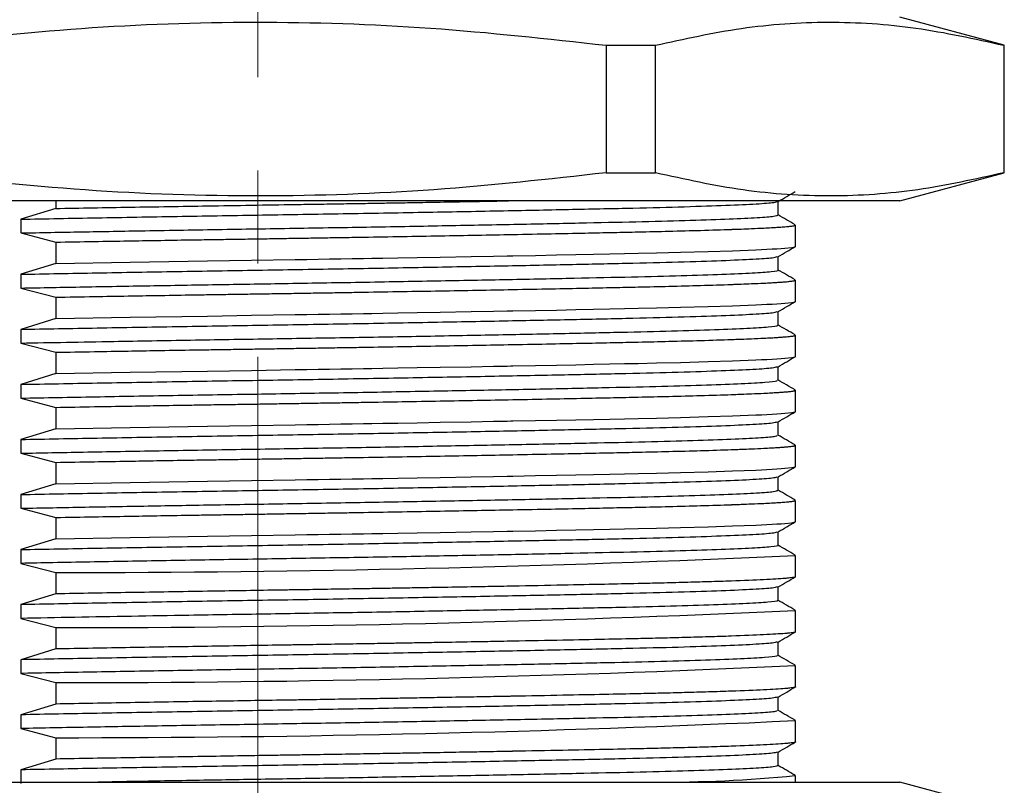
# Paper-space layout 'Sheet2' of a CAD drawing. Header units: millimetres. Extents: x 15 to 415, y 5 to 473.
# Tile 26 of 30: x 349 to 376, y 169 to 190. Entities that reach past the tile are written whole.
import ezdxf

# ---------------------------------------------------------------- set-up
doc = ezdxf.new("R2010")
doc.units = ezdxf.units.MM
doc.linetypes.add('CENTERX2', pattern=[20.32, 12.7, -2.54, 2.54, -2.54])

psp = doc.layouts.new('Sheet2')

# ---------------------------------------------------------------- linework, layer by layer
at = {"color": 7, "linetype": 'CENTERX2', "lineweight": 18}
psp.add_line((355.895, 261.757), (355.895, 138.194), dxfattribs=at)
at = {"color": 7, "linetype": 'Continuous', "lineweight": 25}
for p, q in [((376.245, 188.965), (373.395, 189.728)), ((365.389, 188.965), (366.737, 188.965)), ((365.389, 188.965), (365.389, 185.492)), ((366.737, 185.492), (366.737, 188.965)), ((376.245, 188.965), (376.231, 188.965)), ((376.231, 188.965), (376.231, 185.492)), ((376.245, 185.492), (376.245, 188.965)), ((365.389, 185.492), (366.737, 185.492)), ((373.395, 184.728), (376.245, 185.492)), ((376.231, 185.492), (376.245, 185.492)), ((373.395, 184.728), (338.395, 184.728)), ((350.388, 184.728), (350.388, 184.52)), ((370.084, 184.34), (370.084, 184.712)), ((350.388, 184.52), (349.436, 184.227)), ((349.436, 184.227), (349.436, 183.852)), ((349.436, 183.852), (350.388, 183.602)), ((370.554, 183.487), (370.554, 184.068)), ((350.388, 183.602), (350.388, 183.02)), ((370.084, 182.84), (370.084, 183.212)), ((350.388, 183.02), (349.436, 182.727)), ((349.436, 182.727), (349.436, 182.352)), ((370.554, 181.987), (370.554, 182.568)), ((349.436, 182.352), (350.388, 182.102)), ((350.388, 182.102), (350.388, 181.52)), ((370.084, 181.34), (370.084, 181.712)), ((350.388, 181.52), (349.436, 181.227)), ((349.436, 181.227), (349.436, 180.852)), ((370.554, 180.487), (370.554, 181.068)), ((349.436, 180.852), (350.388, 180.602)), ((350.388, 180.602), (350.388, 180.02)), ((370.084, 179.84), (370.084, 180.212)), ((350.388, 180.02), (349.436, 179.727)), ((349.436, 179.727), (349.436, 179.352)), ((370.554, 178.987), (370.554, 179.568)), ((349.436, 179.352), (350.388, 179.102)), ((350.388, 179.102), (350.388, 178.52)), ((350.388, 178.52), (349.436, 178.227)), ((370.084, 178.34), (370.084, 178.712)), ((349.436, 178.227), (349.436, 177.852)), ((370.554, 177.487), (370.554, 178.068)), ((349.436, 177.852), (350.388, 177.602)), ((350.388, 177.602), (350.388, 177.02)), ((370.084, 176.84), (370.084, 177.212)), ((350.388, 177.02), (349.436, 176.727)), ((349.436, 176.727), (349.436, 176.352)), ((349.436, 176.352), (350.388, 176.102)), ((370.554, 175.987), (370.554, 176.568)), ((350.388, 176.102), (350.388, 175.52)), ((370.084, 175.34), (370.084, 175.712)), ((350.388, 175.52), (349.436, 175.227)), ((349.436, 175.227), (349.436, 174.852)), ((370.554, 174.487), (370.554, 175.068)), ((349.436, 174.852), (350.388, 174.602)), ((350.388, 174.602), (350.388, 174.02)), ((370.084, 173.84), (370.084, 174.212)), ((350.388, 174.02), (349.436, 173.727)), ((349.436, 173.727), (349.436, 173.352)), ((370.554, 172.987), (370.554, 173.568)), ((349.436, 173.352), (350.388, 173.102)), ((350.388, 173.102), (350.388, 172.52)), ((370.084, 172.34), (370.084, 172.712)), ((350.388, 172.52), (349.436, 172.227)), ((349.436, 172.227), (349.436, 171.852)), ((370.554, 171.487), (370.554, 172.068)), ((349.436, 171.852), (350.388, 171.602)), ((350.388, 171.602), (350.388, 171.02)), ((350.388, 171.02), (349.436, 170.727)), ((370.084, 170.84), (370.084, 171.212)), ((349.436, 170.727), (349.436, 170.352)), ((370.554, 169.987), (370.554, 170.568)), ((349.436, 170.352), (350.388, 170.102)), ((350.388, 170.102), (350.388, 169.52)), ((370.084, 169.34), (370.084, 169.712)), ((350.388, 169.52), (349.436, 169.227)), ((349.436, 169.227), (349.436, 168.852)), ((338.395, 168.891), (373.395, 168.891)), ((370.554, 168.891), (370.554, 169.068)), ((376.245, 168.128), (373.395, 168.891))]:
    psp.add_line(p, q, dxfattribs=at)
at = {"color": 7, "linetype": 'Continuous', "lineweight": 25, "flags": 128}
for points in [[(350.388, 183.02), (352.421, 183.056), (354.527, 183.09), (355.722, 183.11), (356.918, 183.129), (357.231, 183.134), (357.543, 183.139), (357.854, 183.144), (358.164, 183.149), (358.473, 183.154), (358.781, 183.158), (359.003, 183.162), (359.302, 183.167), (359.714, 183.174), (360.237, 183.183), (360.864, 183.194), (361.713, 183.21), (362.318, 183.221), (362.692, 183.228), (362.796, 183.23), (362.827, 183.23), (362.839, 183.23), (362.843, 183.231), (362.844, 183.231), (362.845, 183.231), (362.845, 183.231), (362.845, 183.231), (362.845, 183.231), (362.845, 183.231), (362.845, 183.231), (362.845, 183.231), (363.463, 183.242), (364.035, 183.253), (364.562, 183.264), (365.047, 183.274), (365.49, 183.283), (365.894, 183.292), (366.261, 183.3), (366.765, 183.311), (367.419, 183.327), (368.173, 183.349), (368.836, 183.37), (369.472, 183.395), (369.627, 183.402), (369.775, 183.409), (369.914, 183.417), (370.043, 183.424), (370.162, 183.432), (370.267, 183.441), (370.453, 183.46), (370.544, 183.479), (370.552, 183.484), (370.553, 183.487)], [(350.388, 181.52), (352.421, 181.556), (354.527, 181.59), (355.722, 181.61), (356.918, 181.629), (357.231, 181.634), (357.543, 181.639), (357.854, 181.644), (358.164, 181.649), (358.473, 181.654), (358.781, 181.658), (359.003, 181.662), (359.302, 181.667), (359.714, 181.674), (360.237, 181.683), (360.864, 181.694), (361.713, 181.71), (362.318, 181.721), (362.692, 181.728), (362.796, 181.73), (362.827, 181.73), (362.839, 181.73), (362.843, 181.731), (362.844, 181.731), (362.845, 181.731), (362.845, 181.731), (362.845, 181.731), (362.845, 181.731), (362.845, 181.731), (362.845, 181.731), (362.845, 181.731), (363.463, 181.742), (364.035, 181.753), (364.562, 181.764), (365.047, 181.774), (365.49, 181.783), (365.894, 181.792), (366.261, 181.8), (366.765, 181.811), (367.419, 181.827), (368.173, 181.849), (368.836, 181.87), (369.472, 181.895), (369.627, 181.902), (369.775, 181.909), (369.914, 181.917), (370.043, 181.924), (370.162, 181.932), (370.267, 181.941), (370.453, 181.96), (370.544, 181.979), (370.552, 181.984), (370.553, 181.987)], [(350.388, 180.02), (352.421, 180.056), (354.527, 180.09), (355.722, 180.11), (356.918, 180.129), (357.231, 180.134), (357.543, 180.139), (357.854, 180.144), (358.164, 180.149), (358.473, 180.154), (358.781, 180.158), (359.003, 180.162), (359.302, 180.167), (359.714, 180.174), (360.237, 180.183), (360.864, 180.194), (361.713, 180.21), (362.318, 180.221), (362.692, 180.228), (362.796, 180.23), (362.827, 180.23), (362.839, 180.23), (362.843, 180.231), (362.844, 180.231), (362.845, 180.231), (362.845, 180.231), (362.845, 180.231), (362.845, 180.231), (362.845, 180.231), (362.845, 180.231), (362.845, 180.231), (363.463, 180.242), (364.035, 180.253), (364.562, 180.264), (365.047, 180.274), (365.49, 180.283), (365.894, 180.292), (366.261, 180.3), (366.765, 180.311), (367.419, 180.327), (368.173, 180.349), (368.836, 180.37), (369.472, 180.395), (369.627, 180.402), (369.775, 180.409), (369.914, 180.417), (370.043, 180.424), (370.162, 180.432), (370.267, 180.441), (370.453, 180.46), (370.544, 180.479), (370.552, 180.484), (370.553, 180.487)], [(350.388, 178.52), (352.421, 178.556), (354.527, 178.59), (355.722, 178.61), (356.918, 178.629), (357.231, 178.634), (357.543, 178.639), (357.854, 178.644), (358.164, 178.649), (358.473, 178.654), (358.781, 178.658), (359.003, 178.662), (359.302, 178.667), (359.714, 178.674), (360.237, 178.683), (360.864, 178.694), (361.713, 178.71), (362.318, 178.721), (362.692, 178.728), (362.796, 178.73), (362.827, 178.73), (362.839, 178.73), (362.843, 178.731), (362.844, 178.731), (362.845, 178.731), (362.845, 178.731), (362.845, 178.731), (362.845, 178.731), (362.845, 178.731), (362.845, 178.731), (362.845, 178.731), (363.463, 178.742), (364.035, 178.753), (364.562, 178.764), (365.047, 178.774), (365.49, 178.783), (365.894, 178.792), (366.261, 178.8), (366.765, 178.811), (367.419, 178.827), (368.173, 178.849), (368.836, 178.87), (369.472, 178.895), (369.627, 178.902), (369.775, 178.909), (369.914, 178.917), (370.043, 178.924), (370.162, 178.932), (370.267, 178.941), (370.453, 178.96), (370.544, 178.979), (370.552, 178.984), (370.553, 178.987)], [(350.388, 177.02), (352.421, 177.056), (354.527, 177.09), (355.722, 177.11), (356.918, 177.129), (357.231, 177.134), (357.543, 177.139), (357.854, 177.144), (358.164, 177.149), (358.473, 177.154), (358.781, 177.158), (359.003, 177.162), (359.302, 177.167), (359.714, 177.174), (360.237, 177.183), (360.864, 177.194), (361.713, 177.21), (362.318, 177.221), (362.692, 177.228), (362.796, 177.23), (362.827, 177.23), (362.839, 177.23), (362.843, 177.231), (362.844, 177.231), (362.845, 177.231), (362.845, 177.231), (362.845, 177.231), (362.845, 177.231), (362.845, 177.231), (362.845, 177.231), (362.845, 177.231), (363.463, 177.242), (364.035, 177.253), (364.562, 177.264), (365.047, 177.274), (365.49, 177.283), (365.894, 177.292), (366.261, 177.3), (366.765, 177.311), (367.419, 177.327), (368.173, 177.349), (368.836, 177.37), (369.472, 177.395), (369.627, 177.402), (369.775, 177.409), (369.914, 177.417), (370.043, 177.424), (370.162, 177.432), (370.267, 177.441), (370.453, 177.46), (370.544, 177.479), (370.552, 177.484), (370.553, 177.487)], [(350.388, 175.52), (352.421, 175.556), (354.527, 175.59), (355.722, 175.61), (356.918, 175.629), (357.231, 175.634), (357.543, 175.639), (357.854, 175.644), (358.164, 175.649), (358.473, 175.654), (358.781, 175.658), (359.003, 175.662), (359.302, 175.667), (359.714, 175.674), (360.237, 175.683), (360.864, 175.694), (361.713, 175.71), (362.318, 175.721), (362.692, 175.728), (362.796, 175.73), (362.827, 175.73), (362.839, 175.73), (362.843, 175.731), (362.844, 175.731), (362.845, 175.731), (362.845, 175.731), (362.845, 175.731), (362.845, 175.731), (362.845, 175.731), (362.845, 175.731), (362.845, 175.731), (363.463, 175.742), (364.035, 175.753), (364.562, 175.764), (365.047, 175.774), (365.49, 175.783), (365.894, 175.792), (366.261, 175.8), (366.765, 175.811), (367.419, 175.827), (368.173, 175.849), (368.836, 175.87), (369.472, 175.895), (369.627, 175.902), (369.775, 175.909), (369.914, 175.917), (370.043, 175.924), (370.162, 175.932), (370.267, 175.941), (370.453, 175.96), (370.544, 175.979), (370.552, 175.984), (370.553, 175.987)]]:
    psp.add_lwpolyline(points, dxfattribs=at)
at = {"color": 7, "linetype": 'Continuous', "lineweight": 25}
for centre, radius, start, end in [((350.464, 607.186), 432.584, 269.98996, 272.66107), ((350.464, 605.686), 432.584, 269.98996, 272.66107), ((350.464, 604.186), 432.584, 269.98996, 272.66107), ((350.464, 602.686), 432.584, 269.98996, 272.66107), ((366.871, 207.04), 38.149, 269.7374, 275.531)]:
    psp.add_arc(centre, radius, start, end, dxfattribs=at)
for points, knots in [([(346.402, 188.965), (347.964, 189.138), (351.092, 189.487), (355.837, 189.646), (360.614, 189.495), (363.795, 189.142), (365.389, 188.965)], [0, 0, 0, 0, 0.247489, 0.495868, 0.747399, 1, 1, 1, 1]), ([(366.737, 188.965), (367.518, 189.138), (369.082, 189.487), (371.454, 189.646), (373.843, 189.495), (375.434, 189.142), (376.231, 188.965)], [0, 0, 0, 0, 0.247489, 0.495868, 0.747399, 1, 1, 1, 1]), ([(365.389, 185.492), (363.827, 185.318), (360.699, 184.97), (355.954, 184.81), (351.177, 184.962), (347.996, 185.315), (346.402, 185.492)], [0, 0, 0, 0, 0.247489, 0.495868, 0.747399, 1, 1, 1, 1]), ([(376.231, 185.492), (375.45, 185.318), (373.886, 184.97), (371.513, 184.81), (369.124, 184.962), (367.534, 185.315), (366.737, 185.492)], [0, 0, 0, 0, 0.247489, 0.495868, 0.747399, 1, 1, 1, 1]), ([(370.078, 184.709), (370.156, 184.754), (370.313, 184.845), (370.47, 184.936), (370.549, 184.981)], [0, 0, 0, 0, 0.499998, 1, 1, 1, 1]), ([(349.436, 184.227), (350.122, 184.24), (351.489, 184.266), (353.678, 184.304), (355.891, 184.34), (358.107, 184.376), (360.287, 184.415), (362.371, 184.454), (364.28, 184.492), (365.968, 184.528), (367.413, 184.564), (368.588, 184.602), (369.443, 184.641), (369.96, 184.677), (370.024, 184.699), (370.053, 184.709)], [0, 0, 0, 0, 0.078933, 0.157375, 0.23437, 0.311359, 0.389797, 0.46873, 0.547169, 0.624162, 0.701154, 0.779593, 0.858527, 0.936964, 1, 1, 1, 1]), ([(350.388, 184.52), (351.06, 184.532), (352.403, 184.556), (354.213, 184.585), (355.722, 184.61), (356.625, 184.624), (357.231, 184.634), (357.543, 184.639), (357.854, 184.644), (358.164, 184.649), (358.474, 184.654), (358.753, 184.658), (359.029, 184.663), (359.341, 184.668), (359.753, 184.675), (360.275, 184.684), (360.945, 184.696), (361.64, 184.708), (362.245, 184.719), (362.582, 184.726), (362.718, 184.728), (362.731, 184.728)], [0, 0, 0, 0, 0.1674834, 0.3349681, 0.4288172, 0.5226667, 0.5472527, 0.5718388, 0.5964249, 0.6210111, 0.6455973, 0.6701835, 0.6879003, 0.711998, 0.7453611, 0.7879889, 0.8398809, 0.9114537, 0.9636932, 0.9965956, 1, 1, 1, 1]), ([(349.436, 183.852), (349.983, 183.863), (351.075, 183.883), (352.921, 183.916), (354.912, 183.95), (357.034, 183.984), (359.141, 184.019), (361.195, 184.056), (363.129, 184.094), (364.881, 184.13), (366.422, 184.163), (367.735, 184.199), (368.794, 184.236), (369.552, 184.273), (370.009, 184.308), (370.051, 184.33), (370.071, 184.34)], [0, 0, 0, 0, 0.06238, 0.124573, 0.197906, 0.27009, 0.343522, 0.417865, 0.492273, 0.565895, 0.638137, 0.711254, 0.785465, 0.859933, 0.933804, 1, 1, 1, 1]), ([(370.543, 184.078), (370.464, 184.123), (370.311, 184.211), (370.158, 184.3), (370.084, 184.343)], [0, 0, 0, 0, 0.512575, 1, 1, 1, 1]), ([(350.388, 183.602), (350.738, 183.608), (351.386, 183.62), (352.312, 183.636), (353.177, 183.65), (353.912, 183.663), (354.562, 183.673), (355.092, 183.681), (355.621, 183.689), (356.151, 183.697), (356.681, 183.706), (357.209, 183.714), (357.736, 183.723), (358.261, 183.731), (359.319, 183.749), (360.886, 183.776), (362.583, 183.807), (363.876, 183.832), (364.791, 183.85), (365.576, 183.867), (366.347, 183.883), (367.155, 183.902), (368.02, 183.925), (368.548, 183.941), (368.802, 183.95), (368.802, 183.95), (368.802, 183.95), (368.802, 183.95), (368.802, 183.95), (368.802, 183.95), (368.802, 183.95), (368.803, 183.95), (368.804, 183.95), (368.807, 183.951), (368.815, 183.951), (368.841, 183.952), (368.93, 183.955), (369.111, 183.962), (369.389, 183.973), (369.664, 183.985), (369.889, 183.997), (370.04, 184.006), (370.145, 184.013), (370.216, 184.018), (370.279, 184.023), (370.342, 184.029), (370.405, 184.035), (370.456, 184.041), (370.498, 184.048), (370.526, 184.054), (370.554, 184.061), (370.539, 184.066), (370.53, 184.068)], [0, 0, 0, 0, 0.039101, 0.072591, 0.100469, 0.131758, 0.150419, 0.168903, 0.187387, 0.20587, 0.224354, 0.242838, 0.261321, 0.279805, 0.298289, 0.373854, 0.449418, 0.49206, 0.531109, 0.566567, 0.598432, 0.641712, 0.691375, 0.747419, 0.747421, 0.747422, 0.747424, 0.747427, 0.747433, 0.747444, 0.747465, 0.747504, 0.747582, 0.747746, 0.748121, 0.749361, 0.753454, 0.768093, 0.791334, 0.823176, 0.846263, 0.865228, 0.880072, 0.890793, 0.898675, 0.912596, 0.926517, 0.940438, 0.95436, 0.968281, 0.982202, 1, 1, 1, 1]), ([(370.078, 183.209), (370.156, 183.254), (370.313, 183.345), (370.47, 183.436), (370.549, 183.481)], [0, 0, 0, 0, 0.499998, 1, 1, 1, 1]), ([(349.436, 182.727), (350.122, 182.74), (351.489, 182.766), (353.678, 182.804), (355.891, 182.84), (358.107, 182.876), (360.287, 182.915), (362.371, 182.954), (364.28, 182.992), (365.968, 183.028), (367.413, 183.064), (368.588, 183.102), (369.443, 183.141), (369.96, 183.177), (370.024, 183.199), (370.053, 183.209)], [0, 0, 0, 0, 0.0789334, 0.1573747, 0.2343702, 0.3113589, 0.3897966, 0.46873, 0.5471695, 0.6241616, 0.7011537, 0.7795932, 0.8585266, 0.9369643, 1, 1, 1, 1]), ([(349.436, 182.352), (350.003, 182.363), (351.135, 182.384), (352.937, 182.416), (354.762, 182.447), (356.693, 182.478), (358.712, 182.512), (360.782, 182.549), (362.747, 182.586), (364.539, 182.622), (366.125, 182.657), (367.487, 182.691), (368.598, 182.728), (369.431, 182.765), (369.919, 182.802), (370.123, 182.826), (370.073, 182.839), (370.068, 182.841)], [0, 0, 0, 0, 0.064636, 0.129051, 0.192696, 0.255292, 0.328439, 0.402664, 0.477129, 0.55098, 0.623428, 0.696224, 0.770278, 0.844764, 0.918826, 0.991637, 1, 1, 1, 1]), ([(370.543, 182.578), (370.464, 182.623), (370.311, 182.711), (370.158, 182.8), (370.084, 182.843)], [0, 0, 0, 0, 0.512575, 1, 1, 1, 1]), ([(350.388, 182.102), (350.738, 182.108), (351.386, 182.12), (352.312, 182.136), (353.177, 182.15), (353.912, 182.163), (354.562, 182.173), (355.092, 182.181), (355.621, 182.189), (356.151, 182.197), (356.681, 182.206), (357.209, 182.214), (357.736, 182.223), (358.261, 182.231), (359.319, 182.249), (360.886, 182.276), (362.583, 182.307), (363.876, 182.332), (364.791, 182.35), (365.576, 182.367), (366.347, 182.383), (367.155, 182.402), (368.02, 182.425), (368.548, 182.441), (368.802, 182.45), (368.802, 182.45), (368.802, 182.45), (368.802, 182.45), (368.802, 182.45), (368.802, 182.45), (368.802, 182.45), (368.803, 182.45), (368.804, 182.45), (368.807, 182.451), (368.815, 182.451), (368.841, 182.452), (368.93, 182.455), (369.111, 182.462), (369.389, 182.473), (369.664, 182.485), (369.889, 182.497), (370.04, 182.506), (370.145, 182.513), (370.216, 182.518), (370.279, 182.523), (370.342, 182.529), (370.405, 182.535), (370.456, 182.541), (370.498, 182.548), (370.526, 182.554), (370.554, 182.561), (370.539, 182.566), (370.53, 182.568)], [0, 0, 0, 0, 0.039101, 0.072591, 0.100469, 0.131758, 0.150419, 0.168903, 0.187387, 0.20587, 0.224354, 0.242838, 0.261321, 0.279805, 0.298289, 0.373854, 0.449418, 0.49206, 0.531109, 0.566567, 0.598432, 0.641712, 0.691375, 0.747419, 0.747421, 0.747422, 0.747424, 0.747427, 0.747433, 0.747444, 0.747465, 0.747504, 0.747582, 0.747746, 0.748121, 0.749361, 0.753454, 0.768093, 0.791334, 0.823176, 0.846263, 0.865228, 0.880072, 0.890793, 0.898675, 0.912596, 0.926517, 0.940438, 0.95436, 0.968281, 0.982202, 1, 1, 1, 1]), ([(370.078, 181.709), (370.156, 181.754), (370.313, 181.845), (370.47, 181.936), (370.549, 181.981)], [0, 0, 0, 0, 0.499998, 1, 1, 1, 1]), ([(349.436, 181.227), (350.122, 181.24), (351.489, 181.266), (353.678, 181.304), (355.891, 181.34), (358.107, 181.376), (360.287, 181.415), (362.371, 181.454), (364.28, 181.492), (365.968, 181.528), (367.413, 181.564), (368.588, 181.602), (369.443, 181.641), (369.96, 181.677), (370.024, 181.699), (370.053, 181.709)], [0, 0, 0, 0, 0.078933, 0.157375, 0.23437, 0.311359, 0.389797, 0.46873, 0.547169, 0.624162, 0.701154, 0.779593, 0.858527, 0.936964, 1, 1, 1, 1]), ([(349.436, 180.852), (349.847, 180.86), (350.67, 180.876), (352.212, 180.904), (354.046, 180.936), (356.167, 180.97), (358.283, 181.004), (360.366, 181.041), (362.357, 181.078), (364.189, 181.115), (365.819, 181.15), (367.228, 181.184), (368.393, 181.22), (369.285, 181.258), (369.849, 181.294), (370.092, 181.322), (370.064, 181.337), (370.057, 181.34)], [0, 0, 0, 0, 0.047163, 0.094288, 0.168118, 0.240539, 0.313368, 0.387438, 0.461924, 0.535968, 0.608745, 0.681208, 0.75507, 0.829537, 0.903754, 0.976884, 1, 1, 1, 1]), ([(370.543, 181.078), (370.464, 181.123), (370.307, 181.214), (370.15, 181.304), (370.072, 181.35)], [0, 0, 0, 0, 0.500005, 1, 1, 1, 1]), ([(350.388, 180.602), (350.738, 180.608), (351.386, 180.62), (352.312, 180.636), (353.177, 180.65), (353.912, 180.663), (354.562, 180.673), (355.092, 180.681), (355.621, 180.689), (356.151, 180.697), (356.681, 180.706), (357.209, 180.714), (357.736, 180.723), (358.261, 180.731), (359.319, 180.749), (360.886, 180.776), (362.583, 180.807), (363.876, 180.832), (364.791, 180.85), (365.576, 180.867), (366.347, 180.883), (367.155, 180.902), (368.02, 180.925), (368.548, 180.941), (368.802, 180.95), (368.802, 180.95), (368.802, 180.95), (368.802, 180.95), (368.802, 180.95), (368.802, 180.95), (368.802, 180.95), (368.803, 180.95), (368.804, 180.95), (368.807, 180.951), (368.815, 180.951), (368.841, 180.952), (368.93, 180.955), (369.111, 180.962), (369.389, 180.973), (369.664, 180.985), (369.889, 180.997), (370.04, 181.006), (370.145, 181.013), (370.216, 181.018), (370.279, 181.023), (370.342, 181.029), (370.405, 181.035), (370.456, 181.041), (370.498, 181.048), (370.526, 181.054), (370.554, 181.061), (370.539, 181.066), (370.53, 181.068)], [0, 0, 0, 0, 0.039101, 0.072591, 0.100469, 0.131758, 0.150419, 0.168903, 0.187387, 0.20587, 0.224354, 0.242838, 0.261321, 0.279805, 0.298289, 0.373854, 0.449418, 0.49206, 0.531109, 0.566567, 0.598432, 0.641712, 0.691375, 0.747419, 0.747421, 0.747422, 0.747424, 0.747427, 0.747433, 0.747444, 0.747465, 0.747504, 0.747582, 0.747746, 0.748121, 0.749361, 0.753454, 0.768093, 0.791334, 0.823176, 0.846263, 0.865228, 0.880072, 0.890793, 0.898675, 0.912596, 0.926517, 0.940438, 0.95436, 0.968281, 0.982202, 1, 1, 1, 1]), ([(370.078, 180.209), (370.156, 180.254), (370.313, 180.345), (370.47, 180.436), (370.549, 180.481)], [0, 0, 0, 0, 0.499998, 1, 1, 1, 1]), ([(349.436, 179.727), (350.122, 179.74), (351.489, 179.766), (353.678, 179.804), (355.891, 179.84), (358.107, 179.876), (360.287, 179.915), (362.371, 179.954), (364.28, 179.992), (365.968, 180.028), (367.413, 180.064), (368.588, 180.102), (369.443, 180.141), (369.96, 180.177), (370.024, 180.199), (370.053, 180.209)], [0, 0, 0, 0, 0.078933, 0.157375, 0.23437, 0.311359, 0.389797, 0.46873, 0.547169, 0.624162, 0.701154, 0.779593, 0.858527, 0.936964, 1, 1, 1, 1]), ([(349.436, 179.352), (350.105, 179.365), (351.439, 179.39), (353.574, 179.428), (355.718, 179.463), (357.853, 179.497), (359.945, 179.534), (361.961, 179.571), (363.831, 179.608), (365.503, 179.643), (366.959, 179.677), (368.176, 179.713), (369.127, 179.75), (369.758, 179.787), (370.071, 179.817), (370.052, 179.835), (370.045, 179.84)], [0, 0, 0, 0, 0.0760042, 0.1515676, 0.2258126, 0.2983083, 0.3721947, 0.4466689, 0.5208763, 0.5939804, 0.6662344, 0.7398743, 0.8142905, 0.8886321, 0.9620537, 1, 1, 1, 1]), ([(370.543, 179.578), (370.464, 179.623), (370.307, 179.714), (370.15, 179.804), (370.072, 179.85)], [0, 0, 0, 0, 0.500005, 1, 1, 1, 1]), ([(350.388, 179.102), (350.738, 179.108), (351.386, 179.12), (352.312, 179.136), (353.177, 179.15), (353.912, 179.163), (354.562, 179.173), (355.092, 179.181), (355.621, 179.189), (356.151, 179.197), (356.681, 179.206), (357.209, 179.214), (357.736, 179.223), (358.261, 179.231), (359.319, 179.249), (360.886, 179.276), (362.583, 179.307), (363.876, 179.332), (364.791, 179.35), (365.576, 179.367), (366.347, 179.383), (367.155, 179.402), (368.02, 179.425), (368.548, 179.441), (368.802, 179.45), (368.802, 179.45), (368.802, 179.45), (368.802, 179.45), (368.802, 179.45), (368.802, 179.45), (368.802, 179.45), (368.803, 179.45), (368.804, 179.45), (368.807, 179.451), (368.815, 179.451), (368.841, 179.452), (368.93, 179.455), (369.111, 179.462), (369.389, 179.473), (369.664, 179.485), (369.889, 179.497), (370.04, 179.506), (370.145, 179.513), (370.216, 179.518), (370.279, 179.523), (370.342, 179.529), (370.405, 179.535), (370.456, 179.541), (370.498, 179.548), (370.526, 179.554), (370.554, 179.561), (370.539, 179.566), (370.53, 179.568)], [0, 0, 0, 0, 0.039101, 0.072591, 0.100469, 0.131758, 0.150419, 0.168903, 0.187387, 0.20587, 0.224354, 0.242838, 0.261321, 0.279805, 0.298289, 0.373854, 0.449418, 0.49206, 0.531109, 0.566567, 0.598432, 0.641712, 0.691375, 0.747419, 0.747421, 0.747422, 0.747424, 0.747427, 0.747433, 0.747444, 0.747465, 0.747504, 0.747582, 0.747746, 0.748121, 0.749361, 0.753454, 0.768093, 0.791334, 0.823176, 0.846263, 0.865228, 0.880072, 0.890793, 0.898675, 0.912596, 0.926517, 0.940438, 0.95436, 0.968281, 0.982202, 1, 1, 1, 1]), ([(370.078, 178.709), (370.156, 178.754), (370.313, 178.845), (370.47, 178.936), (370.549, 178.981)], [0, 0, 0, 0, 0.499998, 1, 1, 1, 1]), ([(349.436, 178.227), (350.122, 178.24), (351.489, 178.266), (353.678, 178.304), (355.891, 178.34), (358.107, 178.376), (360.287, 178.415), (362.371, 178.454), (364.28, 178.492), (365.968, 178.528), (367.413, 178.564), (368.588, 178.602), (369.443, 178.641), (369.96, 178.677), (370.024, 178.699), (370.053, 178.709)], [0, 0, 0, 0, 0.078933, 0.157375, 0.23437, 0.311359, 0.389797, 0.46873, 0.547169, 0.624162, 0.701154, 0.779593, 0.858527, 0.936964, 1, 1, 1, 1]), ([(349.436, 177.852), (349.996, 177.863), (351.206, 177.886), (353.188, 177.921), (355.299, 177.956), (357.421, 177.99), (359.521, 178.026), (361.559, 178.063), (363.463, 178.1), (365.178, 178.136), (366.68, 178.17), (367.948, 178.205), (368.957, 178.242), (369.656, 178.279), (370.039, 178.312), (370.051, 178.332), (370.057, 178.34)], [0, 0, 0, 0, 0.063841, 0.138031, 0.211102, 0.283368, 0.357028, 0.431448, 0.505777, 0.579168, 0.651351, 0.724728, 0.799051, 0.873474, 0.947148, 1, 1, 1, 1]), ([(370.543, 178.078), (370.464, 178.123), (370.308, 178.213), (370.152, 178.303), (370.074, 178.348)], [0, 0, 0, 0, 0.502685, 1, 1, 1, 1]), ([(350.388, 177.602), (350.738, 177.608), (351.386, 177.62), (352.312, 177.636), (353.177, 177.65), (353.912, 177.663), (354.562, 177.673), (355.092, 177.681), (355.621, 177.689), (356.151, 177.697), (356.681, 177.706), (357.209, 177.714), (357.736, 177.723), (358.261, 177.731), (359.319, 177.749), (360.886, 177.776), (362.583, 177.807), (363.876, 177.832), (364.791, 177.85), (365.576, 177.867), (366.347, 177.883), (367.155, 177.902), (368.02, 177.925), (368.548, 177.941), (368.802, 177.95), (368.802, 177.95), (368.802, 177.95), (368.802, 177.95), (368.802, 177.95), (368.802, 177.95), (368.802, 177.95), (368.803, 177.95), (368.804, 177.95), (368.807, 177.951), (368.815, 177.951), (368.841, 177.952), (368.93, 177.955), (369.111, 177.962), (369.389, 177.973), (369.664, 177.985), (369.889, 177.997), (370.04, 178.006), (370.145, 178.013), (370.216, 178.018), (370.279, 178.023), (370.342, 178.029), (370.405, 178.035), (370.456, 178.041), (370.498, 178.048), (370.526, 178.054), (370.554, 178.061), (370.539, 178.066), (370.53, 178.068)], [0, 0, 0, 0, 0.039101, 0.072591, 0.100469, 0.131758, 0.150419, 0.168903, 0.187387, 0.20587, 0.224354, 0.242838, 0.261321, 0.279805, 0.298289, 0.373854, 0.449418, 0.49206, 0.531109, 0.566567, 0.598432, 0.641712, 0.691375, 0.747419, 0.747421, 0.747422, 0.747424, 0.747427, 0.747433, 0.747444, 0.747465, 0.747504, 0.747582, 0.747746, 0.748121, 0.749361, 0.753454, 0.768093, 0.791334, 0.823176, 0.846263, 0.865228, 0.880072, 0.890793, 0.898675, 0.912596, 0.926517, 0.940438, 0.95436, 0.968281, 0.982202, 1, 1, 1, 1]), ([(370.078, 177.209), (370.156, 177.254), (370.313, 177.345), (370.47, 177.436), (370.549, 177.481)], [0, 0, 0, 0, 0.499998, 1, 1, 1, 1]), ([(349.436, 176.727), (350.122, 176.74), (351.489, 176.766), (353.678, 176.804), (355.891, 176.84), (358.107, 176.876), (360.287, 176.915), (362.371, 176.954), (364.28, 176.992), (365.968, 177.028), (367.413, 177.064), (368.588, 177.102), (369.443, 177.141), (369.96, 177.177), (370.024, 177.199), (370.053, 177.209)], [0, 0, 0, 0, 0.078933, 0.157375, 0.23437, 0.311359, 0.389797, 0.46873, 0.547169, 0.624162, 0.701154, 0.779593, 0.858527, 0.936964, 1, 1, 1, 1]), ([(349.436, 176.352), (350.014, 176.363), (351.168, 176.385), (353.006, 176.418), (354.948, 176.451), (356.988, 176.483), (359.095, 176.519), (361.151, 176.556), (363.088, 176.593), (364.844, 176.629), (366.391, 176.663), (367.709, 176.698), (368.773, 176.735), (369.539, 176.772), (370.005, 176.808), (370.052, 176.83), (370.074, 176.84)], [0, 0, 0, 0, 0.0658732, 0.1315057, 0.1963177, 0.2684991, 0.3419019, 0.4162336, 0.490649, 0.5642972, 0.6365544, 0.7096379, 0.7838333, 0.8583047, 0.9321973, 1, 1, 1, 1]), ([(370.543, 176.578), (370.464, 176.623), (370.311, 176.711), (370.158, 176.8), (370.084, 176.843)], [0, 0, 0, 0, 0.512575, 1, 1, 1, 1]), ([(350.388, 176.102), (350.738, 176.108), (351.386, 176.12), (352.312, 176.136), (353.177, 176.15), (353.912, 176.163), (354.562, 176.173), (355.092, 176.181), (355.621, 176.189), (356.151, 176.197), (356.681, 176.206), (357.209, 176.214), (357.736, 176.223), (358.261, 176.231), (359.319, 176.249), (360.886, 176.276), (362.583, 176.307), (363.876, 176.332), (364.791, 176.35), (365.576, 176.367), (366.347, 176.383), (367.155, 176.402), (368.02, 176.425), (368.548, 176.441), (368.802, 176.45), (368.802, 176.45), (368.802, 176.45), (368.802, 176.45), (368.802, 176.45), (368.802, 176.45), (368.802, 176.45), (368.803, 176.45), (368.804, 176.45), (368.807, 176.451), (368.815, 176.451), (368.841, 176.452), (368.93, 176.455), (369.111, 176.462), (369.389, 176.473), (369.664, 176.485), (369.889, 176.497), (370.04, 176.506), (370.145, 176.513), (370.216, 176.518), (370.279, 176.523), (370.342, 176.529), (370.405, 176.535), (370.456, 176.541), (370.498, 176.548), (370.526, 176.554), (370.554, 176.561), (370.539, 176.566), (370.53, 176.568)], [0, 0, 0, 0, 0.039101, 0.072591, 0.100469, 0.131758, 0.150419, 0.168903, 0.187387, 0.20587, 0.224354, 0.242838, 0.261321, 0.279805, 0.298289, 0.373854, 0.449418, 0.49206, 0.531109, 0.566567, 0.598432, 0.641712, 0.691375, 0.747419, 0.747421, 0.747422, 0.747424, 0.747427, 0.747433, 0.747444, 0.747465, 0.747504, 0.747582, 0.747746, 0.748121, 0.749361, 0.753454, 0.768093, 0.791334, 0.823176, 0.846263, 0.865228, 0.880072, 0.890793, 0.898675, 0.912596, 0.926517, 0.940438, 0.95436, 0.968281, 0.982202, 1, 1, 1, 1]), ([(370.078, 175.709), (370.156, 175.754), (370.313, 175.845), (370.47, 175.936), (370.549, 175.981)], [0, 0, 0, 0, 0.499998, 1, 1, 1, 1]), ([(349.436, 175.227), (350.122, 175.24), (351.489, 175.266), (353.678, 175.304), (355.891, 175.34), (358.107, 175.376), (360.287, 175.415), (362.371, 175.454), (364.28, 175.492), (365.968, 175.528), (367.413, 175.564), (368.588, 175.602), (369.443, 175.641), (369.96, 175.677), (370.024, 175.699), (370.053, 175.709)], [0, 0, 0, 0, 0.078933, 0.157375, 0.23437, 0.311359, 0.389797, 0.46873, 0.547169, 0.624162, 0.701154, 0.779593, 0.858527, 0.936964, 1, 1, 1, 1]), ([(370.065, 175.341), (370.071, 175.339), (370.12, 175.326), (369.912, 175.301), (369.416, 175.264), (368.576, 175.227), (367.46, 175.19), (366.093, 175.156), (364.502, 175.122), (362.705, 175.085), (360.738, 175.048), (358.666, 175.011), (356.554, 174.976), (354.432, 174.942), (352.332, 174.906), (350.663, 174.876), (349.726, 174.858), (349.436, 174.852)], [0, 0, 0, 0, 0.009941, 0.08279, 0.156873, 0.231361, 0.305399, 0.378162, 0.450643, 0.524519, 0.59899, 0.673203, 0.74632, 0.818567, 0.892194, 0.966606, 1, 1, 1, 1]), ([(370.543, 175.078), (370.464, 175.123), (370.311, 175.211), (370.158, 175.3), (370.084, 175.343)], [0, 0, 0, 0, 0.5125749, 1, 1, 1, 1]), ([(370.552, 174.487), (370.552, 174.486), (370.554, 174.482), (370.535, 174.475), (370.498, 174.467), (370.441, 174.458), (370.365, 174.449), (370.172, 174.432), (369.735, 174.405), (368.977, 174.374), (368.21, 174.349), (367.563, 174.331), (366.917, 174.314), (366.193, 174.298), (365.313, 174.279), (364.18, 174.256), (363.317, 174.239), (362.845, 174.231), (362.845, 174.231), (362.845, 174.231), (362.845, 174.231), (362.845, 174.231), (362.844, 174.231), (362.844, 174.231), (362.843, 174.231), (362.84, 174.23), (362.835, 174.23), (362.82, 174.23), (362.772, 174.229), (362.603, 174.226), (362.245, 174.219), (361.64, 174.208), (360.945, 174.196), (360.275, 174.184), (359.753, 174.175), (359.341, 174.168), (359.029, 174.163), (358.725, 174.157), (358.389, 174.152), (357.995, 174.146), (357.6, 174.14), (357.203, 174.133), (356.805, 174.127), (355.913, 174.113), (354.439, 174.089), (352.403, 174.056), (351.06, 174.032), (350.388, 174.02)], [0, 0, 0, 0, 0.0089252, 0.0274113, 0.0458974, 0.0643836, 0.0828698, 0.1013561, 0.1769304, 0.2525047, 0.2951516, 0.3342064, 0.3696686, 0.4015377, 0.444823, 0.4944925, 0.5505442, 0.5505455, 0.5505466, 0.5505484, 0.5505518, 0.5505578, 0.5505689, 0.5505894, 0.5506286, 0.5507065, 0.5508711, 0.5512463, 0.5524863, 0.5565797, 0.5712201, 0.5944643, 0.6263108, 0.6494006, 0.6683682, 0.6832134, 0.6939359, 0.7018191, 0.7157421, 0.729665, 0.743588, 0.757511, 0.771434, 0.785357, 0.8509512, 0.9254754, 1, 1, 1, 1]), ([(370.078, 174.209), (370.156, 174.254), (370.313, 174.345), (370.47, 174.436), (370.549, 174.481)], [0, 0, 0, 0, 0.499998, 1, 1, 1, 1]), ([(370.053, 174.209), (370.024, 174.199), (369.96, 174.177), (369.443, 174.141), (368.588, 174.102), (367.413, 174.064), (365.968, 174.028), (364.28, 173.992), (362.371, 173.954), (360.287, 173.915), (358.107, 173.876), (355.891, 173.84), (353.678, 173.804), (351.489, 173.766), (350.122, 173.74), (349.436, 173.727)], [0, 0, 0, 0, 0.063036, 0.141473, 0.220407, 0.298846, 0.375838, 0.452831, 0.53127, 0.610203, 0.688641, 0.76563, 0.842625, 0.921067, 1, 1, 1, 1]), ([(370.049, 173.841), (370.058, 173.837), (370.096, 173.821), (369.838, 173.794), (369.269, 173.757), (368.37, 173.72), (367.2, 173.683), (365.785, 173.649), (364.151, 173.614), (362.315, 173.578), (360.321, 173.54), (358.237, 173.504), (356.12, 173.469), (354.181, 173.438), (352.441, 173.408), (350.897, 173.38), (349.923, 173.361), (349.436, 173.352)], [0, 0, 0, 0, 0.0246931, 0.0978551, 0.1720863, 0.2465484, 0.3203873, 0.3928202, 0.4656332, 0.5396958, 0.6141808, 0.6882326, 0.7610249, 0.8334747, 0.8886392, 0.944266, 1, 1, 1, 1]), ([(370.543, 173.578), (370.464, 173.623), (370.307, 173.714), (370.15, 173.804), (370.072, 173.85)], [0, 0, 0, 0, 0.500005, 1, 1, 1, 1]), ([(370.552, 172.987), (370.552, 172.986), (370.554, 172.982), (370.535, 172.975), (370.498, 172.967), (370.441, 172.958), (370.365, 172.949), (370.172, 172.932), (369.735, 172.905), (368.977, 172.874), (368.21, 172.849), (367.563, 172.831), (366.917, 172.814), (366.193, 172.798), (365.313, 172.779), (364.18, 172.756), (363.317, 172.739), (362.845, 172.731), (362.845, 172.731), (362.845, 172.731), (362.845, 172.731), (362.845, 172.731), (362.844, 172.731), (362.844, 172.731), (362.843, 172.731), (362.84, 172.73), (362.835, 172.73), (362.82, 172.73), (362.772, 172.729), (362.603, 172.726), (362.245, 172.719), (361.64, 172.708), (360.945, 172.696), (360.275, 172.684), (359.753, 172.675), (359.341, 172.668), (359.029, 172.663), (358.725, 172.657), (358.389, 172.652), (357.995, 172.646), (357.6, 172.64), (357.203, 172.633), (356.805, 172.627), (355.913, 172.613), (354.439, 172.589), (352.403, 172.556), (351.06, 172.532), (350.388, 172.52)], [0, 0, 0, 0, 0.0089252, 0.0274113, 0.0458974, 0.0643836, 0.0828698, 0.1013561, 0.1769304, 0.2525047, 0.2951516, 0.3342064, 0.3696686, 0.4015377, 0.4448231, 0.4944925, 0.5505442, 0.5505455, 0.5505466, 0.5505484, 0.5505518, 0.5505578, 0.5505689, 0.5505894, 0.5506286, 0.5507065, 0.5508712, 0.5512464, 0.5524863, 0.5565798, 0.5712202, 0.5944644, 0.6263108, 0.6494006, 0.6683682, 0.6832134, 0.6939359, 0.7018191, 0.7157421, 0.729665, 0.743588, 0.757511, 0.771434, 0.785357, 0.8509512, 0.9254754, 1, 1, 1, 1]), ([(370.078, 172.709), (370.156, 172.754), (370.313, 172.845), (370.47, 172.936), (370.549, 172.981)], [0, 0, 0, 0, 0.499998, 1, 1, 1, 1]), ([(370.053, 172.709), (370.024, 172.699), (369.96, 172.677), (369.443, 172.641), (368.588, 172.602), (367.413, 172.564), (365.968, 172.528), (364.28, 172.492), (362.371, 172.454), (360.287, 172.415), (358.107, 172.376), (355.891, 172.34), (353.678, 172.304), (351.489, 172.266), (350.122, 172.24), (349.436, 172.227)], [0, 0, 0, 0, 0.063036, 0.141473, 0.220407, 0.298846, 0.375838, 0.452831, 0.53127, 0.610203, 0.688641, 0.76563, 0.842625, 0.921067, 1, 1, 1, 1]), ([(370.045, 172.34), (370.051, 172.334), (370.068, 172.317), (369.748, 172.286), (369.11, 172.249), (368.152, 172.212), (366.93, 172.176), (365.469, 172.142), (363.792, 172.107), (361.918, 172.07), (359.9, 172.033), (357.806, 171.996), (355.687, 171.962), (353.57, 171.928), (351.486, 171.891), (350.127, 171.865), (349.461, 171.853), (349.436, 171.852)], [0, 0, 0, 0, 0.039542, 0.112992, 0.187343, 0.261751, 0.335363, 0.407602, 0.480738, 0.554959, 0.629429, 0.703292, 0.775756, 0.848539, 0.922588, 0.997076, 1, 1, 1, 1]), ([(370.543, 172.078), (370.464, 172.123), (370.307, 172.214), (370.15, 172.304), (370.072, 172.35)], [0, 0, 0, 0, 0.500005, 1, 1, 1, 1]), ([(370.552, 171.487), (370.552, 171.486), (370.554, 171.482), (370.535, 171.475), (370.498, 171.467), (370.441, 171.458), (370.365, 171.449), (370.172, 171.432), (369.735, 171.405), (368.977, 171.374), (368.21, 171.349), (367.563, 171.331), (366.917, 171.314), (366.193, 171.298), (365.313, 171.279), (364.18, 171.256), (363.317, 171.239), (362.845, 171.231), (362.845, 171.231), (362.845, 171.231), (362.845, 171.231), (362.845, 171.231), (362.844, 171.231), (362.844, 171.231), (362.843, 171.231), (362.84, 171.23), (362.835, 171.23), (362.82, 171.23), (362.772, 171.229), (362.603, 171.226), (362.245, 171.219), (361.64, 171.208), (360.945, 171.196), (360.275, 171.184), (359.753, 171.175), (359.341, 171.168), (359.029, 171.163), (358.725, 171.157), (358.389, 171.152), (357.995, 171.146), (357.6, 171.14), (357.203, 171.133), (356.805, 171.127), (355.913, 171.113), (354.439, 171.089), (352.403, 171.056), (351.06, 171.032), (350.388, 171.02)], [0, 0, 0, 0, 0.008925, 0.027411, 0.045897, 0.064384, 0.08287, 0.101356, 0.17693, 0.252505, 0.295152, 0.334206, 0.369669, 0.401538, 0.444823, 0.494493, 0.550544, 0.550546, 0.550547, 0.550548, 0.550552, 0.550558, 0.550569, 0.550589, 0.550629, 0.550707, 0.550871, 0.551246, 0.552486, 0.55658, 0.57122, 0.594464, 0.626311, 0.649401, 0.668368, 0.683213, 0.693936, 0.701819, 0.715742, 0.729665, 0.743588, 0.757511, 0.771434, 0.785357, 0.850951, 0.925475, 1, 1, 1, 1]), ([(370.078, 171.209), (370.156, 171.254), (370.313, 171.345), (370.47, 171.436), (370.549, 171.481)], [0, 0, 0, 0, 0.499998, 1, 1, 1, 1]), ([(370.053, 171.209), (370.024, 171.199), (369.96, 171.177), (369.443, 171.141), (368.588, 171.102), (367.413, 171.064), (365.968, 171.028), (364.28, 170.992), (362.371, 170.954), (360.287, 170.915), (358.107, 170.876), (355.891, 170.84), (353.678, 170.804), (351.489, 170.766), (350.122, 170.74), (349.436, 170.727)], [0, 0, 0, 0, 0.063036, 0.141473, 0.220407, 0.298846, 0.375838, 0.452831, 0.53127, 0.610203, 0.688641, 0.76563, 0.842625, 0.921067, 1, 1, 1, 1]), ([(370.055, 170.84), (370.049, 170.832), (370.036, 170.812), (369.644, 170.779), (368.938, 170.742), (367.922, 170.705), (366.649, 170.669), (365.143, 170.635), (363.424, 170.599), (361.515, 170.562), (359.475, 170.525), (357.374, 170.489), (355.253, 170.455), (353.201, 170.421), (351.234, 170.386), (350.036, 170.364), (349.436, 170.352)], [0, 0, 0, 0, 0.0544524, 0.1281506, 0.2025811, 0.2768918, 0.3502392, 0.4224227, 0.4958435, 0.5701829, 0.6445952, 0.7182297, 0.7904793, 0.863583, 0.93165, 1, 1, 1, 1]), ([(370.543, 170.578), (370.464, 170.623), (370.308, 170.713), (370.152, 170.804), (370.074, 170.849)], [0, 0, 0, 0, 0.501896, 1, 1, 1, 1]), ([(370.552, 169.987), (370.552, 169.986), (370.554, 169.982), (370.535, 169.975), (370.498, 169.967), (370.441, 169.958), (370.365, 169.949), (370.172, 169.932), (369.735, 169.905), (368.977, 169.874), (368.21, 169.849), (367.563, 169.831), (366.917, 169.814), (366.193, 169.798), (365.313, 169.779), (364.18, 169.756), (363.317, 169.739), (362.845, 169.731), (362.845, 169.731), (362.845, 169.731), (362.845, 169.731), (362.845, 169.731), (362.844, 169.731), (362.844, 169.731), (362.843, 169.731), (362.84, 169.73), (362.835, 169.73), (362.82, 169.73), (362.772, 169.729), (362.603, 169.726), (362.245, 169.719), (361.64, 169.708), (360.945, 169.696), (360.275, 169.684), (359.753, 169.675), (359.341, 169.668), (359.029, 169.663), (358.725, 169.657), (358.389, 169.652), (357.995, 169.646), (357.6, 169.64), (357.203, 169.633), (356.805, 169.627), (355.913, 169.613), (354.439, 169.589), (352.403, 169.556), (351.06, 169.532), (350.388, 169.52)], [0, 0, 0, 0, 0.008925, 0.027411, 0.045897, 0.064384, 0.08287, 0.101356, 0.17693, 0.252505, 0.295152, 0.334206, 0.369669, 0.401538, 0.444823, 0.494493, 0.550544, 0.550546, 0.550547, 0.550548, 0.550552, 0.550558, 0.550569, 0.550589, 0.550629, 0.550707, 0.550871, 0.551246, 0.552486, 0.55658, 0.57122, 0.594464, 0.626311, 0.649401, 0.668368, 0.683213, 0.693936, 0.701819, 0.715742, 0.729665, 0.743588, 0.757511, 0.771434, 0.785357, 0.850951, 0.925475, 1, 1, 1, 1]), ([(370.078, 169.709), (370.156, 169.754), (370.313, 169.845), (370.47, 169.936), (370.549, 169.981)], [0, 0, 0, 0, 0.499998, 1, 1, 1, 1]), ([(370.053, 169.709), (370.024, 169.699), (369.96, 169.677), (369.443, 169.641), (368.588, 169.602), (367.413, 169.564), (365.968, 169.528), (364.28, 169.492), (362.371, 169.454), (360.287, 169.415), (358.107, 169.376), (355.891, 169.34), (353.678, 169.304), (351.489, 169.266), (350.122, 169.24), (349.436, 169.227)], [0, 0, 0, 0, 0.063036, 0.141473, 0.220407, 0.298846, 0.375838, 0.452831, 0.53127, 0.610203, 0.688641, 0.76563, 0.842625, 0.921067, 1, 1, 1, 1]), ([(370.077, 169.34), (370.052, 169.33), (370.001, 169.307), (369.526, 169.271), (368.753, 169.234), (367.682, 169.197), (366.359, 169.162), (364.808, 169.128), (363.047, 169.092), (361.107, 169.055), (359.049, 169.018), (357.005, 168.983), (355.018, 168.952), (353.2, 168.921), (352.059, 168.901), (351.534, 168.891)], [0, 0, 0, 0, 0.075301, 0.155489, 0.236284, 0.31676, 0.396011, 0.474419, 0.554346, 0.635085, 0.715714, 0.795315, 0.86636, 0.938453, 1, 1, 1, 1]), ([(370.543, 169.078), (370.464, 169.123), (370.311, 169.211), (370.158, 169.3), (370.084, 169.343)], [0, 0, 0, 0, 0.512575, 1, 1, 1, 1])]:
    psp.add_open_spline(points, degree=3, knots=knots, dxfattribs=at)

doc.saveas('drawing.dxf')
